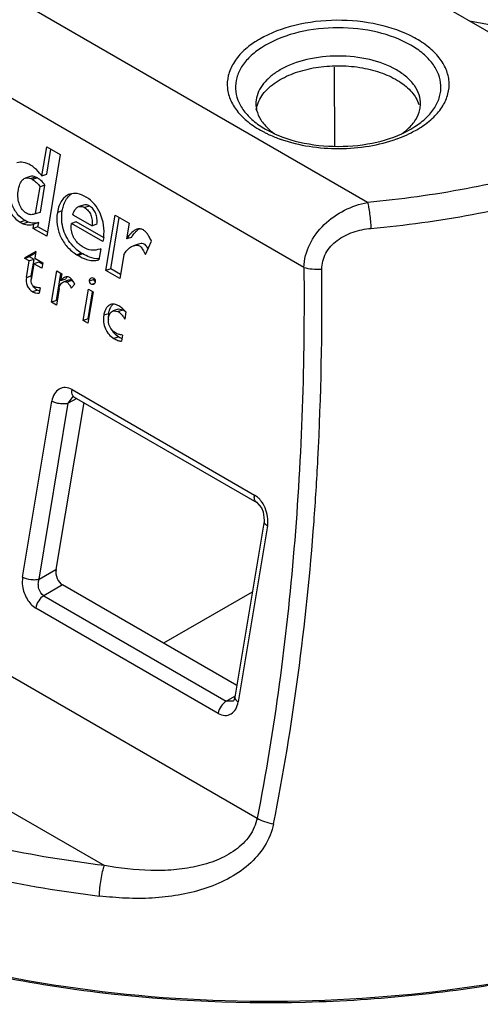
# Model space of a CAD drawing. Header units: millimetres. Extents: x 141 to 298, y 47 to 566.
# Tile 9 of 18: x 241 to 261, y 500 to 542. Entities that reach past the tile are written whole.
import ezdxf

# ---------------------------------------------------------------- set-up
doc = ezdxf.new("R2010")
doc.units = ezdxf.units.MM
doc.header["$LTSCALE"] = 39.86275
doc.layers.get('0').update_dxf_attribs({"linetype": 'CONTINUOUS'})

msp = doc.modelspace()

# ---------------------------------------------------------------- linework, layer by layer
at = {"color": 7}
for p, q in [((265.146, 539.269), (233.334, 557.636)), ((255.956, 534.337), (224.79, 552.33)), ((253.243, 531.567), (223.354, 548.823)), ((254.561, 536.738), (254.546, 540.097)), ((251.61, 537.456), (251.665, 537.425)), ((257.749, 537.425), (257.804, 537.456)), ((242.074, 535.469), (242.28, 536.706)), ((242.28, 536.706), (242.859, 536.371)), ((242.281, 535.538), (242.459, 536.603)), ((242.859, 536.371), (242.28, 532.892)), ((241.572, 535.437), (241.365, 535.368)), ((241.81, 535.418), (241.603, 535.349)), ((241.886, 535.381), (241.678, 535.312)), ((242.074, 535.469), (242.281, 535.538)), ((241.806, 533.857), (241.996, 535.002)), ((242.204, 535.071), (241.996, 535.002)), ((242.013, 533.926), (242.204, 535.071)), ((243.934, 534.577), (243.97, 534.557)), ((241.806, 533.857), (242.013, 533.926)), ((242.944, 533.981), (242.736, 533.912)), ((243.852, 534.224), (243.644, 534.155)), ((244.103, 534.182), (243.896, 534.113)), ((241.359, 533.561), (241.152, 533.492)), ((241.491, 533.497), (241.284, 533.428)), ((241.806, 533.857), (241.751, 533.836)), ((243.541, 533.51), (243.333, 533.441)), ((243.395, 533.809), (244.217, 533.334)), ((244.705, 532.838), (243.541, 533.51)), ((244.803, 531.435), (245.196, 533.798)), ((245.01, 531.504), (245.374, 533.695)), ((245.196, 533.798), (245.793, 533.453)), ((241.701, 533.226), (241.732, 533.413)), ((241.908, 533.295), (241.701, 533.226)), ((242.28, 532.892), (241.701, 533.226)), ((241.939, 533.482), (241.732, 533.413)), ((241.908, 533.295), (241.939, 533.482)), ((242.309, 533.064), (241.908, 533.295)), ((244.679, 532.664), (243.333, 533.441)), ((244.424, 533.403), (244.217, 533.334)), ((245.793, 533.453), (245.681, 532.778)), ((244.71, 532.845), (244.679, 532.664)), ((245.889, 532.847), (245.681, 532.778)), ((246.492, 532.114), (246.751, 532.682)), ((241.823, 532.238), (241.349, 531.972)), ((241.823, 532.238), (241.776, 531.959)), ((244.587, 532.362), (244.509, 531.893)), ((244.587, 532.362), (244.556, 532.351)), ((244.556, 532.351), (244.587, 532.361)), ((246.195, 532.562), (245.987, 532.493)), ((241.553, 532.019), (241.346, 531.951)), ((241.346, 531.951), (241.349, 531.972)), ((241.534, 531.842), (241.346, 531.951)), ((241.557, 532.041), (241.349, 531.972)), ((241.417, 531.14), (241.534, 531.842)), ((241.741, 531.911), (241.534, 531.842)), ((241.553, 532.019), (241.557, 532.041)), ((241.741, 531.911), (241.553, 532.019)), ((241.557, 532.041), (241.814, 532.185)), ((241.624, 531.209), (241.741, 531.911)), ((241.776, 531.959), (242.114, 531.764)), ((243.77, 532.177), (243.562, 532.108)), ((243.825, 532.142), (243.618, 532.073)), ((245.568, 532.102), (245.4, 531.09)), ((241.737, 531.725), (241.624, 531.045)), ((241.945, 531.793), (241.737, 531.725)), ((242.075, 531.53), (241.737, 531.725)), ((242.103, 531.702), (241.945, 531.793)), ((242.114, 531.764), (242.075, 531.53)), ((242.49, 530.082), (242.712, 531.419)), ((242.712, 531.419), (242.922, 531.297)), ((245.01, 531.504), (244.803, 531.435)), ((245.4, 531.09), (244.803, 531.435)), ((245.429, 531.262), (245.01, 531.504)), ((241.417, 531.14), (241.624, 531.209)), ((242.697, 530.151), (242.889, 531.303)), ((242.922, 531.297), (242.872, 530.994)), ((243.08, 531.063), (242.872, 530.994)), ((243.212, 531.023), (243.004, 530.954)), ((243.351, 531.009), (243.144, 530.94)), ((244.299, 531.051), (244.092, 530.982)), ((244.217, 531.116), (244.181, 531.107)), ((241.888, 530.595), (241.681, 530.526)), ((241.999, 530.704), (241.96, 530.469)), ((242.81, 530.67), (242.693, 529.965)), ((243.325, 530.682), (243.476, 530.85)), ((243.836, 529.305), (244.058, 530.642)), ((244.058, 530.642), (244.261, 530.525)), ((244.272, 530.863), (244.235, 530.851)), ((244.235, 530.851), (244.273, 530.857)), ((242.697, 530.151), (242.49, 530.082)), ((242.721, 530.137), (242.697, 530.151)), ((244.261, 530.525), (244.039, 529.188)), ((244.043, 529.374), (244.235, 530.529)), ((242.693, 529.965), (242.49, 530.082)), ((245.322, 529.783), (245.115, 529.714)), ((245.115, 529.714), (245.331, 529.682)), ((245.538, 529.751), (245.322, 529.783)), ((245.538, 529.751), (245.331, 529.682)), ((244.043, 529.374), (243.836, 529.305)), ((244.039, 529.188), (243.836, 529.305)), ((244.067, 529.36), (244.043, 529.374)), ((244.919, 529.596), (244.712, 529.527)), ((245.657, 529.673), (245.606, 529.369)), ((245.349, 528.611), (245.141, 528.542)), ((245.512, 528.682), (245.469, 528.424)), ((217.872, 527.38), (251.254, 508.108)), ((243.36, 526.363), (251.138, 521.872)), ((243.202, 525.779), (243.411, 526.069)), ((243.559, 525.985), (243.202, 525.779)), ((243.455, 526.045), (251.234, 521.554)), ((241.255, 518.371), (242.502, 525.868)), ((241.954, 518.281), (243.202, 525.779)), ((243.86, 525.811), (242.677, 518.699)), ((218.854, 521.031), (244.738, 506.088)), ((251.547, 520.758), (250.3, 513.26)), ((251.695, 520.561), (250.447, 513.064)), ((241.954, 518.281), (242.677, 518.699)), ((242.955, 518.043), (242.157, 517.582)), ((250.382, 513.755), (242.955, 518.043)), ((242.157, 517.582), (249.936, 513.092)), ((251.045, 517.737), (247.266, 515.555)), ((249.59, 512.569), (241.812, 517.059)), ((249.936, 513.092), (250.307, 513.306)), ((250.229, 513.092), (249.936, 513.092)), ((250.239, 513.102), (250.229, 513.092)), ((250.23, 513.092), (250.229, 513.092))]:
    msp.add_line(p, q, dxfattribs=at)
for points in [[(243.403, 526.066), (243.401, 526.066), (243.42, 526.061), (243.455, 526.045)], [(251.234, 521.554), (251.244, 521.548), (251.434, 521.33), (251.511, 521.154), (251.551, 520.785), (251.547, 520.758)], [(250.3, 513.26), (250.251, 513.118), (250.239, 513.102)]]:
    msp.add_lwpolyline(points, dxfattribs=at)
for centre, radius, start, end in [((253.494, 537.597), 4.267, 119.978, 122.9448), ((253.584, 537.61), 3.951, 119.978, 122.9448), ((253.785, 537.275), 3.12, 119.9772, 124.4868), ((252.393, 538.547), 1.195, 181.2865, 193.302), ((257.024, 538.547), 1.191, 347.7451, 358.7294), ((255.83, 540.879), 3.951, 299.978, 302.9448), ((255.698, 541.515), 4.715, 296.7783, 299.9565), ((255.92, 541.126), 4.267, 299.978, 302.9448), ((254.239, 542.697), 6.009, 250.0133, 250.5353), ((254.263, 542.764), 6.08, 250.5351, 250.972), ((255.192, 542.649), 5.958, 289.7092, 290.2063), ((241.36, 534.76), 0.637, 59.9938, 67.5342), ((241.567, 534.829), 0.637, 59.9938, 67.5342), ((243.689, 534.141), 0.653, 122.2037, 131.3386), ((244.725, 533.73), 1.823, 223.4673, 227.4078), ((244.752, 533.76), 1.863, 227.4282, 235.1437), ((244.775, 533.794), 1.904, 235.1323, 238.1149), ((246.08, 532.151), 0.554, 34.3097, 35.4601), ((242.298, 531.096), 0.683, 170.5287, 184.2789), ((243.56, 530.723), 0.588, 135.4452, 139.3468), ((244.441, 531.062), 0.142, 213.9808, 227.9946), ((242.119, 531.073), 0.533, 254.3461, 255.4473), ((245.919, 529.431), 1.014, 170.6203, 185.8132), ((245.866, 529.405), 0.955, 207.0874, 212.2424), ((245.825, 529.378), 0.906, 212.2029, 222.2523), ((245.985, 529.711), 1.271, 239.9793, 245.2022), ((245.918, 529.567), 1.112, 245.1917, 247.8203)]:
    msp.add_arc(centre, radius, start, end, dxfattribs=at)
msp.add_ellipse((243.031, 518.495), major_axis=(-0.147, 0.485), ratio=0.680501, start_param=0.943569, end_param=2.514366, dxfattribs=at)
for points, knots in [([(258.24, 537.546), (258.432, 537.67), (258.777, 537.936), (259.176, 538.415), (259.411, 538.938), (259.464, 539.486), (259.327, 540.026), (259.015, 540.531), (258.547, 540.985), (257.705, 541.53), (256.381, 541.984), (254.64, 542.156), (252.908, 541.957), (251.827, 541.562), (251.362, 541.293)], [0, 0, 0, 0, 0.058596, 0.111083, 0.158661, 0.203783, 0.249645, 0.299208, 0.354374, 0.415837, 0.555449, 0.708967, 0.861915, 1, 1, 1, 1]), ([(260.303, 542.065), (260.509, 542.028), (260.921, 541.951), (261.543, 541.842), (262.171, 541.748), (262.598, 541.71), (262.813, 541.721)], [0, 0, 0, 0, 0.247518, 0.495728, 0.746044, 1, 1, 1, 1]), ([(257.804, 541.033), (257.364, 541.287), (256.342, 541.657), (254.707, 541.835), (253.072, 541.657), (252.049, 541.287), (251.61, 541.033)], [0, 0, 0, 0, 0.237225, 0.500001, 0.762776, 1, 1, 1, 1]), ([(251.173, 541.178), (250.979, 541.051), (250.628, 540.78), (250.225, 540.291), (249.993, 539.755), (249.953, 539.196), (250.108, 538.647), (250.444, 538.137), (250.939, 537.682), (251.341, 537.435), (251.561, 537.322)], [0, 0, 0, 0, 0.140133, 0.265395, 0.378866, 0.486756, 0.597044, 0.71691, 0.850764, 1, 1, 1, 1]), ([(251.435, 540.926), (251.261, 540.813), (250.947, 540.571), (250.58, 540.137), (250.36, 539.664), (250.301, 539.168), (250.411, 538.676), (250.678, 538.214), (251.086, 537.795), (251.424, 537.563), (251.61, 537.456)], [0, 0, 0, 0, 0.141683, 0.268854, 0.384224, 0.493381, 0.603712, 0.722231, 0.853702, 1, 1, 1, 1]), ([(257.979, 537.563), (258.153, 537.676), (258.467, 537.918), (258.833, 538.351), (259.054, 538.825), (259.113, 539.321), (259.003, 539.813), (258.736, 540.275), (258.327, 540.694), (257.99, 540.926), (257.804, 541.033)], [0, 0, 0, 0, 0.141683, 0.268854, 0.384224, 0.493381, 0.603712, 0.722231, 0.853702, 1, 1, 1, 1]), ([(257.188, 539.978), (256.836, 540.181), (256.017, 540.478), (254.707, 540.62), (253.397, 540.478), (252.578, 540.181), (252.226, 539.978)], [0, 0, 0, 0, 0.237225, 0.500001, 0.762776, 1, 1, 1, 1]), ([(252.018, 539.847), (251.891, 539.759), (251.662, 539.573), (251.394, 539.245), (251.23, 538.89), (251.196, 538.641), (251.198, 538.52)], [0, 0, 0, 0, 0.285001, 0.542255, 0.777259, 1, 1, 1, 1]), ([(252.232, 539.566), (252.47, 539.703), (253.003, 539.93), (253.875, 540.124), (254.805, 540.181), (255.727, 540.095), (256.58, 539.872), (257.303, 539.527), (257.852, 539.08), (258.084, 538.701), (258.146, 538.511)], [0, 0, 0, 0, 0.124832, 0.261696, 0.404711, 0.54699, 0.681784, 0.803529, 0.909191, 1, 1, 1, 1]), ([(258.215, 538.52), (258.218, 538.656), (258.174, 538.939), (257.964, 539.335), (257.627, 539.692), (257.344, 539.887), (257.188, 539.978)], [0, 0, 0, 0, 0.217829, 0.450656, 0.709825, 1, 1, 1, 1]), ([(251.263, 538.498), (251.331, 538.712), (251.603, 539.139), (252.002, 539.433), (252.232, 539.566)], [0, 0, 0, 0, 0.457579, 1, 1, 1, 1]), ([(271.125, 538.818), (270.07, 538.203), (267.798, 537.086), (264.118, 535.79), (260.132, 534.843), (257.367, 534.464), (255.956, 534.337)], [0, 0, 0, 0, 0.229853, 0.475303, 0.733287, 1, 1, 1, 1]), ([(251.23, 538.272), (251.265, 538.125), (251.398, 537.826), (251.611, 537.582), (251.736, 537.468)], [0, 0, 0, 0, 0.472826, 1, 1, 1, 1]), ([(257.678, 537.467), (257.805, 537.584), (258.023, 537.834), (258.156, 538.142), (258.188, 538.294)], [0, 0, 0, 0, 0.527631, 1, 1, 1, 1]), ([(256.103, 533.23), (257.551, 533.36), (260.39, 533.748), (264.484, 534.715), (268.269, 536.038), (270.609, 537.179), (271.696, 537.806)], [0, 0, 0, 0, 0.266486, 0.524361, 0.769875, 1, 1, 1, 1]), ([(251.561, 537.322), (251.61, 537.297), (251.814, 537.196), (252.024, 537.109), (252.186, 537.051)], [0, 0, 0, 0, 0.243441, 1, 1, 1, 1]), ([(251.665, 537.425), (252.097, 537.184), (253.102, 536.833), (254.707, 536.663), (256.312, 536.833), (257.317, 537.184), (257.749, 537.425)], [0, 0, 0, 0, 0.235609, 0.499998, 0.764388, 1, 1, 1, 1]), ([(251.736, 537.468), (251.755, 537.45), (251.835, 537.379), (251.92, 537.313), (251.987, 537.266)], [0, 0, 0, 0, 0.243598, 1, 1, 1, 1]), ([(257.249, 537.058), (257.299, 537.077), (257.494, 537.151), (257.684, 537.236), (257.822, 537.306)], [0, 0, 0, 0, 0.25598, 1, 1, 1, 1]), ([(257.427, 537.266), (257.45, 537.282), (257.536, 537.345), (257.619, 537.414), (257.678, 537.467)], [0, 0, 0, 0, 0.256473, 1, 1, 1, 1]), ([(252.281, 537.017), (252.666, 536.884), (253.483, 536.689), (254.746, 536.597), (256.007, 536.701), (256.819, 536.904), (257.201, 537.041)], [0, 0, 0, 0, 0.244335, 0.500749, 0.756782, 1, 1, 1, 1]), ([(241.595, 535.923), (241.499, 535.978), (241.306, 536.058), (241.093, 536.046), (241.005, 536.017)], [0, 0, 0, 0, 0.542271, 1, 1, 1, 1]), ([(242.074, 535.469), (242.043, 535.507), (241.927, 535.65), (241.797, 535.783), (241.688, 535.863)], [0, 0, 0, 0, 0.267006, 1, 1, 1, 1]), ([(240.475, 535.213), (240.447, 535.041), (240.438, 534.693), (240.556, 534.2), (240.789, 533.778), (241.023, 533.566), (241.152, 533.492)], [0, 0, 0, 0, 0.268653, 0.527403, 0.771567, 1, 1, 1, 1]), ([(241.359, 533.561), (241.231, 533.635), (240.997, 533.847), (240.764, 534.269), (240.645, 534.762), (240.654, 535.109), (240.683, 535.282)], [0, 0, 0, 0, 0.228433, 0.472597, 0.731347, 1, 1, 1, 1]), ([(241.073, 534.869), (241.083, 534.934), (241.115, 535.072), (241.197, 535.259), (241.309, 535.349), (241.365, 535.368)], [0, 0, 0, 0, 0.327351, 0.707895, 1, 1, 1, 1]), ([(241.365, 535.368), (241.401, 535.38), (241.484, 535.388), (241.563, 535.365), (241.603, 535.349)], [0, 0, 0, 0, 0.46727, 1, 1, 1, 1]), ([(241.81, 535.418), (241.771, 535.434), (241.691, 535.457), (241.608, 535.449), (241.572, 535.437)], [0, 0, 0, 0, 0.53273, 1, 1, 1, 1]), ([(241.678, 535.312), (241.74, 535.276), (241.857, 535.181), (241.954, 535.067), (241.996, 535.002)], [0, 0, 0, 0, 0.48293, 1, 1, 1, 1]), ([(241.969, 535.324), (241.962, 535.329), (241.935, 535.349), (241.907, 535.368), (241.886, 535.381)], [0, 0, 0, 0, 0.260064, 1, 1, 1, 1]), ([(242.204, 535.071), (242.156, 535.144), (242.079, 535.232), (241.992, 535.307), (241.969, 535.324)], [0, 0, 0, 0, 0.755871, 1, 1, 1, 1]), ([(241.364, 533.911), (241.303, 533.957), (241.193, 534.077), (241.047, 534.398), (241.042, 534.683), (241.073, 534.869)], [0, 0, 0, 0, 0.220788, 0.457155, 1, 1, 1, 1]), ([(243.266, 534.687), (243.199, 534.665), (243.069, 534.594), (242.913, 534.421), (242.797, 534.188), (242.752, 534.009), (242.736, 533.912)], [0, 0, 0, 0, 0.213216, 0.441713, 0.700461, 1, 1, 1, 1]), ([(242.944, 533.981), (242.955, 534.051), (243.008, 534.287), (243.129, 534.518), (243.258, 534.631)], [0, 0, 0, 0, 0.290924, 1, 1, 1, 1]), ([(243.934, 534.577), (243.825, 534.64), (243.606, 534.731), (243.365, 534.72), (243.266, 534.687)], [0, 0, 0, 0, 0.544617, 1, 1, 1, 1]), ([(244.71, 532.845), (244.752, 533.19), (244.663, 533.864), (244.229, 534.407), (243.97, 534.557)], [0, 0, 0, 0, 0.537024, 1, 1, 1, 1]), ([(253.243, 531.567), (253.258, 531.904), (253.438, 532.588), (254.075, 533.434), (254.947, 534.039), (255.617, 534.269), (255.956, 534.337)], [0, 0, 0, 0, 0.243157, 0.495301, 0.749928, 1, 1, 1, 1]), ([(255.956, 534.337), (255.975, 534.268), (256.009, 534.104), (256.066, 533.736), (256.093, 533.435), (256.103, 533.229)], [0, 0, 0, 0, 0.192381, 0.447148, 1, 1, 1, 1]), ([(242.736, 533.912), (242.707, 533.737), (242.7, 533.38), (242.849, 532.871), (243.139, 532.429), (243.412, 532.202), (243.562, 532.108)], [0, 0, 0, 0, 0.254667, 0.500826, 0.746863, 1, 1, 1, 1]), ([(243.402, 532.476), (243.219, 532.67), (242.932, 533.151), (242.899, 533.712), (242.944, 533.981)], [0, 0, 0, 0, 0.494065, 1, 1, 1, 1]), ([(243.395, 533.809), (243.407, 533.854), (243.442, 533.951), (243.517, 534.08), (243.602, 534.141), (243.644, 534.155)], [0, 0, 0, 0, 0.317159, 0.69751, 1, 1, 1, 1]), ([(243.644, 534.155), (243.682, 534.168), (243.773, 534.172), (243.855, 534.136), (243.896, 534.113)], [0, 0, 0, 0, 0.458172, 1, 1, 1, 1]), ([(244.103, 534.182), (244.062, 534.205), (243.981, 534.241), (243.89, 534.237), (243.852, 534.224)], [0, 0, 0, 0, 0.541828, 1, 1, 1, 1]), ([(243.896, 534.113), (243.956, 534.078), (244.065, 533.986), (244.174, 533.797), (244.227, 533.573), (244.226, 533.415), (244.217, 533.334)], [0, 0, 0, 0, 0.233152, 0.471261, 0.725286, 1, 1, 1, 1]), ([(244.424, 533.403), (244.434, 533.484), (244.435, 533.642), (244.381, 533.865), (244.272, 534.055), (244.163, 534.147), (244.103, 534.182)], [0, 0, 0, 0, 0.274714, 0.528739, 0.766848, 1, 1, 1, 1]), ([(241.152, 533.492), (241.163, 533.485), (241.206, 533.461), (241.25, 533.44), (241.284, 533.428)], [0, 0, 0, 0, 0.260539, 1, 1, 1, 1]), ([(241.491, 533.497), (241.48, 533.501), (241.435, 533.519), (241.391, 533.542), (241.359, 533.561)], [0, 0, 0, 0, 0.241453, 1, 1, 1, 1]), ([(241.751, 533.836), (241.697, 533.818), (241.579, 533.799), (241.47, 533.847), (241.42, 533.876)], [0, 0, 0, 0, 0.497159, 1, 1, 1, 1]), ([(241.939, 533.482), (241.868, 533.459), (241.714, 533.435), (241.563, 533.47), (241.491, 533.497)], [0, 0, 0, 0, 0.497783, 1, 1, 1, 1]), ([(241.284, 533.428), (241.355, 533.402), (241.506, 533.366), (241.66, 533.39), (241.732, 533.413)], [0, 0, 0, 0, 0.502217, 1, 1, 1, 1]), ([(243.64, 532.577), (243.525, 532.679), (243.338, 532.953), (243.315, 533.281), (243.333, 533.441)], [0, 0, 0, 0, 0.487414, 1, 1, 1, 1]), ([(246.125, 533.193), (246.045, 533.166), (245.874, 533.039), (245.75, 532.877), (245.681, 532.778)], [0, 0, 0, 0, 0.415032, 1, 1, 1, 1]), ([(245.889, 532.847), (245.903, 532.868), (245.958, 532.945), (246.017, 533.018), (246.063, 533.068)], [0, 0, 0, 0, 0.272882, 1, 1, 1, 1]), ([(246.063, 533.068), (246.077, 533.083), (246.129, 533.136), (246.186, 533.184), (246.231, 533.212)], [0, 0, 0, 0, 0.275766, 1, 1, 1, 1]), ([(246.4, 533.161), (246.358, 533.185), (246.267, 533.22), (246.169, 533.208), (246.125, 533.193)], [0, 0, 0, 0, 0.50891, 1, 1, 1, 1]), ([(246.751, 532.682), (246.721, 532.741), (246.665, 532.848), (246.582, 532.987), (246.498, 533.092), (246.433, 533.142), (246.4, 533.161)], [0, 0, 0, 0, 0.334063, 0.596603, 0.809452, 1, 1, 1, 1]), ([(254.01, 531.49), (254.008, 531.723), (254.132, 532.21), (254.649, 532.758), (255.336, 533.102), (255.845, 533.206), (256.103, 533.229)], [0, 0, 0, 0, 0.235238, 0.480976, 0.738082, 1, 1, 1, 1]), ([(243.842, 532.43), (243.825, 532.44), (243.754, 532.484), (243.688, 532.535), (243.64, 532.577)], [0, 0, 0, 0, 0.242871, 1, 1, 1, 1]), ([(244.556, 532.351), (244.436, 532.311), (244.181, 532.266), (243.946, 532.37), (243.842, 532.43)], [0, 0, 0, 0, 0.512809, 1, 1, 1, 1]), ([(245.568, 532.102), (245.599, 532.155), (245.705, 532.316), (245.862, 532.452), (245.987, 532.493)], [0, 0, 0, 0, 0.319936, 1, 1, 1, 1]), ([(245.987, 532.493), (246.018, 532.503), (246.078, 532.517), (246.162, 532.515), (246.233, 532.494), (246.289, 532.451), (246.335, 532.39), (246.401, 532.277), (246.452, 532.182), (246.492, 532.114)], [0, 0, 0, 0, 0.139016, 0.255432, 0.352463, 0.444431, 0.546997, 0.670034, 1, 1, 1, 1]), ([(246.531, 532.473), (246.515, 532.496), (246.479, 532.539), (246.4, 532.58), (246.302, 532.588), (246.232, 532.574), (246.195, 532.562)], [0, 0, 0, 0, 0.225858, 0.437087, 0.687709, 1, 1, 1, 1]), ([(246.602, 532.355), (246.596, 532.365), (246.576, 532.402), (246.555, 532.438), (246.537, 532.464)], [0, 0, 0, 0, 0.275999, 1, 1, 1, 1]), ([(243.562, 532.108), (243.567, 532.105), (243.586, 532.093), (243.604, 532.081), (243.618, 532.073)], [0, 0, 0, 0, 0.264354, 1, 1, 1, 1]), ([(243.618, 532.073), (243.732, 532.007), (243.928, 531.909), (244.236, 531.848), (244.419, 531.867), (244.509, 531.893)], [0, 0, 0, 0, 0.42176, 0.697491, 1, 1, 1, 1]), ([(243.825, 532.142), (243.821, 532.144), (243.802, 532.156), (243.784, 532.168), (243.77, 532.177)], [0, 0, 0, 0, 0.238283, 1, 1, 1, 1]), ([(244.508, 531.93), (244.37, 531.926), (244.127, 531.979), (243.914, 532.091), (243.825, 532.142)], [0, 0, 0, 0, 0.575355, 1, 1, 1, 1]), ([(253.243, 531.567), (253.287, 527.569), (253.027, 519.704), (251.991, 511.896), (251.254, 508.108)], [0, 0, 0, 0, 0.508806, 1, 1, 1, 1]), ([(253.243, 531.567), (253.358, 531.534), (253.614, 531.493), (253.872, 531.486), (254.01, 531.49)], [0, 0, 0, 0, 0.465711, 1, 1, 1, 1]), ([(253.676, 520.739), (253.742, 521.624), (253.967, 525.203), (254.03, 528.792), (254.01, 531.49)], [0, 0, 0, 0, 0.247474, 1, 1, 1, 1]), ([(241.417, 531.14), (241.398, 531.026), (241.413, 530.841), (241.534, 530.635), (241.628, 530.557), (241.681, 530.526)], [0, 0, 0, 0, 0.49274, 0.740721, 1, 1, 1, 1]), ([(241.999, 530.704), (241.955, 530.701), (241.867, 530.702), (241.733, 530.741), (241.615, 530.859), (241.614, 530.982), (241.624, 531.045)], [0, 0, 0, 0, 0.216586, 0.441855, 0.679853, 1, 1, 1, 1]), ([(243.07, 531.158), (243.056, 531.153), (242.993, 531.126), (242.941, 531.078), (242.906, 531.038)], [0, 0, 0, 0, 0.209944, 1, 1, 1, 1]), ([(243.234, 531.149), (243.21, 531.16), (243.154, 531.175), (243.097, 531.167), (243.07, 531.158)], [0, 0, 0, 0, 0.4784, 1, 1, 1, 1]), ([(243.351, 531.009), (243.33, 531.021), (243.283, 531.037), (243.234, 531.03), (243.212, 531.023)], [0, 0, 0, 0, 0.506873, 1, 1, 1, 1]), ([(243.476, 530.85), (243.447, 530.905), (243.395, 531.003), (243.322, 531.091), (243.282, 531.12)], [0, 0, 0, 0, 0.558001, 1, 1, 1, 1]), ([(243.425, 530.936), (243.421, 530.941), (243.405, 530.96), (243.389, 530.979), (243.375, 530.991)], [0, 0, 0, 0, 0.274579, 1, 1, 1, 1]), ([(244.181, 531.107), (244.155, 531.098), (244.102, 531.07), (244.089, 531.01), (244.092, 530.982)], [0, 0, 0, 0, 0.496333, 1, 1, 1, 1]), ([(244.092, 530.982), (244.094, 530.946), (244.129, 530.876), (244.201, 530.85), (244.235, 530.851)], [0, 0, 0, 0, 0.519218, 1, 1, 1, 1]), ([(244.361, 531.005), (244.358, 531.04), (244.322, 531.107), (244.248, 531.122), (244.217, 531.116)], [0, 0, 0, 0, 0.52247, 1, 1, 1, 1]), ([(244.274, 530.857), (244.302, 530.867), (244.354, 530.909), (244.365, 530.974), (244.361, 531.005)], [0, 0, 0, 0, 0.484926, 1, 1, 1, 1]), ([(244.323, 530.982), (244.313, 530.997), (244.303, 531.02), (244.3, 531.045), (244.299, 531.051)], [0, 0, 0, 0, 0.736181, 1, 1, 1, 1]), ([(241.888, 530.595), (241.869, 530.606), (241.799, 530.652), (241.74, 530.716), (241.706, 530.769)], [0, 0, 0, 0, 0.260482, 1, 1, 1, 1]), ([(241.975, 530.56), (241.967, 530.562), (241.937, 530.571), (241.908, 530.583), (241.888, 530.595)], [0, 0, 0, 0, 0.261294, 1, 1, 1, 1]), ([(242.81, 530.67), (242.815, 530.7), (242.838, 530.798), (242.897, 530.892), (242.957, 530.931)], [0, 0, 0, 0, 0.296828, 1, 1, 1, 1]), ([(243.057, 530.963), (243.079, 530.963), (243.11, 530.957), (243.137, 530.944), (243.144, 530.94)], [0, 0, 0, 0, 0.738667, 1, 1, 1, 1]), ([(243.144, 530.94), (243.15, 530.936), (243.178, 530.916), (243.201, 530.889), (243.217, 530.866)], [0, 0, 0, 0, 0.200948, 1, 1, 1, 1]), ([(243.217, 530.866), (243.228, 530.853), (243.269, 530.794), (243.303, 530.731), (243.325, 530.682)], [0, 0, 0, 0, 0.241951, 1, 1, 1, 1]), ([(241.681, 530.526), (241.723, 530.502), (241.817, 530.475), (241.912, 530.467), (241.96, 530.469)], [0, 0, 0, 0, 0.505424, 1, 1, 1, 1]), ([(245.006, 529.985), (244.969, 529.973), (244.896, 529.931), (244.81, 529.829), (244.746, 529.691), (244.721, 529.585), (244.712, 529.527)], [0, 0, 0, 0, 0.204876, 0.430073, 0.691839, 1, 1, 1, 1]), ([(244.919, 529.596), (244.922, 529.611), (244.932, 529.669), (244.947, 529.725), (244.962, 529.766)], [0, 0, 0, 0, 0.265314, 1, 1, 1, 1]), ([(244.92, 529.432), (244.931, 529.497), (244.968, 529.615), (245.065, 529.697), (245.115, 529.714)], [0, 0, 0, 0, 0.560393, 1, 1, 1, 1]), ([(244.962, 529.766), (244.964, 529.774), (244.975, 529.803), (244.988, 529.832), (244.999, 529.853)], [0, 0, 0, 0, 0.259549, 1, 1, 1, 1]), ([(244.999, 529.853), (245.007, 529.867), (245.037, 529.92), (245.077, 529.969), (245.111, 529.997)], [0, 0, 0, 0, 0.269808, 1, 1, 1, 1]), ([(245.349, 529.927), (245.293, 529.959), (245.181, 530.007), (245.057, 530.002), (245.006, 529.985)], [0, 0, 0, 0, 0.547696, 1, 1, 1, 1]), ([(245.657, 529.673), (245.611, 529.722), (245.518, 529.818), (245.407, 529.893), (245.349, 529.927)], [0, 0, 0, 0, 0.501084, 1, 1, 1, 1]), ([(245.65, 529.667), (245.641, 529.675), (245.607, 529.707), (245.568, 529.734), (245.538, 529.751)], [0, 0, 0, 0, 0.265865, 1, 1, 1, 1]), ([(244.712, 529.527), (244.68, 529.337), (244.726, 528.943), (244.984, 528.633), (245.141, 528.542)], [0, 0, 0, 0, 0.513554, 1, 1, 1, 1]), ([(245.219, 528.774), (245.112, 528.836), (244.925, 529.034), (244.899, 529.304), (244.92, 529.432)], [0, 0, 0, 0, 0.488246, 1, 1, 1, 1]), ([(245.331, 529.682), (245.379, 529.654), (245.452, 529.596), (245.537, 529.484), (245.582, 529.411), (245.606, 529.369)], [0, 0, 0, 0, 0.394099, 0.653849, 1, 1, 1, 1]), ([(245.141, 528.542), (245.197, 528.51), (245.282, 528.469), (245.393, 528.433), (245.445, 528.424), (245.469, 528.424)], [0, 0, 0, 0, 0.55311, 0.799199, 1, 1, 1, 1]), ([(245.512, 528.682), (245.459, 528.69), (245.357, 528.707), (245.262, 528.749), (245.219, 528.774)], [0, 0, 0, 0, 0.516304, 1, 1, 1, 1]), ([(243.36, 526.363), (243.274, 526.413), (243.129, 526.462), (242.937, 526.443), (242.762, 526.371), (242.584, 526.178), (242.52, 525.977), (242.502, 525.868)], [0, 0, 0, 0, 0.250719, 0.366341, 0.48065, 0.7218, 1, 1, 1, 1]), ([(243.455, 526.045), (243.409, 526.071), (243.343, 526.183), (243.349, 526.301), (243.36, 526.363)], [0, 0, 0, 0, 0.457698, 1, 1, 1, 1]), ([(243.202, 525.779), (243.155, 525.763), (243.041, 525.745), (242.858, 525.751), (242.671, 525.791), (242.553, 525.839), (242.502, 525.868)], [0, 0, 0, 0, 0.206627, 0.47426, 0.75773, 1, 1, 1, 1]), ([(251.234, 521.554), (251.188, 521.58), (251.122, 521.692), (251.128, 521.81), (251.138, 521.872)], [0, 0, 0, 0, 0.457654, 1, 1, 1, 1]), ([(251.36, 521.69), (251.343, 521.709), (251.276, 521.777), (251.199, 521.837), (251.138, 521.872)], [0, 0, 0, 0, 0.26152, 1, 1, 1, 1]), ([(251.71, 520.758), (251.71, 521.012), (251.614, 521.357), (251.415, 521.629), (251.36, 521.69)], [0, 0, 0, 0, 0.755365, 1, 1, 1, 1]), ([(244.738, 506.088), (241.678, 506.464), (237.208, 507.387), (231.668, 509.417), (228.006, 511.23), (224.825, 513.328), (222.189, 515.675), (220.153, 518.226), (219.2, 520.094), (218.854, 521.031)], [0, 0, 0, 0, 0.296276, 0.435304, 0.566186, 0.687996, 0.800422, 0.903941, 1, 1, 1, 1]), ([(251.547, 520.758), (251.544, 520.741), (251.55, 520.691), (251.604, 520.62), (251.662, 520.58), (251.695, 520.561)], [0, 0, 0, 0, 0.196972, 0.555491, 1, 1, 1, 1]), ([(251.695, 520.561), (251.697, 520.577), (251.707, 520.642), (251.71, 520.708), (251.71, 520.758)], [0, 0, 0, 0, 0.244066, 1, 1, 1, 1]), ([(251.952, 507.867), (252.371, 509.967), (253.069, 514.245), (253.513, 518.556), (253.676, 520.739)], [0, 0, 0, 0, 0.494548, 1, 1, 1, 1]), ([(216.737, 520.459), (216.737, 519.539), (216.963, 517.66), (217.96, 514.929), (219.585, 512.318), (221.799, 509.872), (224.556, 507.63), (227.807, 505.628), (231.492, 503.9), (235.544, 502.475), (239.892, 501.379), (246.019, 500.375), (253.877, 500.047), (263.076, 501.085), (268.946, 502.76), (271.676, 503.852)], [0, 0, 0, 0, 0.042817, 0.087154, 0.13428, 0.185073, 0.239996, 0.299143, 0.362312, 0.429064, 0.498783, 0.570724, 0.717755, 0.863143, 1, 1, 1, 1]), ([(264.994, 501.799), (262.301, 501.162), (256.742, 500.303), (248.328, 500.193), (240.107, 501.234), (233.664, 503.053), (229.029, 505.058), (225.96, 506.758), (223.266, 508.661), (220.988, 510.744), (219.16, 512.977), (217.811, 515.332), (216.968, 517.775), (216.755, 519.449), (216.739, 520.273)], [0, 0, 0, 0, 0.145058, 0.293573, 0.439738, 0.578024, 0.642814, 0.704087, 0.761601, 0.815304, 0.865379, 0.912294, 0.956818, 1, 1, 1, 1]), ([(217.881, 520.175), (218.237, 519.21), (219.218, 517.287), (221.314, 514.66), (224.029, 512.244), (227.304, 510.083), (231.074, 508.217), (235.263, 506.682), (239.787, 505.507), (242.927, 504.987), (244.53, 504.79)], [0, 0, 0, 0, 0.096029, 0.199521, 0.31192, 0.433697, 0.564537, 0.70352, 0.849244, 1, 1, 1, 1]), ([(241.255, 518.371), (241.234, 518.248), (241.235, 517.923), (241.398, 517.442), (241.658, 517.148), (241.812, 517.059)], [0, 0, 0, 0, 0.249826, 0.64304, 1, 1, 1, 1]), ([(241.954, 518.281), (241.905, 518.265), (241.788, 518.247), (241.549, 518.257), (241.361, 518.309), (241.255, 518.371)], [0, 0, 0, 0, 0.215089, 0.487775, 1, 1, 1, 1]), ([(242.157, 517.582), (242.054, 517.642), (241.945, 517.824), (241.915, 518.078), (241.934, 518.216), (241.954, 518.281)], [0, 0, 0, 0, 0.466571, 0.733709, 1, 1, 1, 1]), ([(242.157, 517.582), (242.069, 517.531), (241.917, 517.371), (241.83, 517.169), (241.812, 517.059)], [0, 0, 0, 0, 0.478131, 1, 1, 1, 1]), ([(249.936, 513.092), (249.847, 513.041), (249.695, 512.88), (249.608, 512.679), (249.59, 512.569)], [0, 0, 0, 0, 0.478132, 1, 1, 1, 1]), ([(249.59, 512.569), (249.676, 512.519), (249.821, 512.469), (250.013, 512.488), (250.188, 512.56), (250.365, 512.754), (250.429, 512.955), (250.447, 513.064)], [0, 0, 0, 0, 0.250717, 0.366339, 0.480647, 0.7218, 1, 1, 1, 1]), ([(250.3, 513.26), (250.297, 513.243), (250.303, 513.193), (250.358, 513.122), (250.415, 513.083), (250.447, 513.064)], [0, 0, 0, 0, 0.200612, 0.561656, 1, 1, 1, 1]), ([(251.254, 508.108), (251.199, 507.84), (250.963, 507.314), (250.333, 506.712), (249.535, 506.288), (248.64, 506.021), (247.689, 505.886), (246.378, 505.854), (245.39, 505.969), (244.738, 506.088)], [0, 0, 0, 0, 0.110188, 0.225059, 0.34588, 0.471559, 0.60063, 0.73235, 1, 1, 1, 1]), ([(251.254, 508.108), (251.35, 508.048), (251.578, 507.945), (251.819, 507.886), (251.952, 507.867)], [0, 0, 0, 0, 0.459155, 1, 1, 1, 1]), ([(251.952, 507.867), (251.889, 507.532), (251.612, 506.877), (250.906, 506.08), (249.999, 505.48), (248.978, 505.062), (247.893, 504.806), (246.778, 504.683), (245.652, 504.683), (244.904, 504.748), (244.53, 504.79)], [0, 0, 0, 0, 0.116941, 0.237262, 0.360888, 0.486812, 0.614148, 0.742332, 0.871041, 1, 1, 1, 1]), ([(244.53, 504.789), (244.536, 505.026), (244.572, 505.38), (244.654, 505.811), (244.708, 506.007), (244.738, 506.088)], [0, 0, 0, 0, 0.539139, 0.804502, 1, 1, 1, 1])]:
    msp.add_open_spline(points, degree=3, knots=knots, dxfattribs=at)
for points in [[(251.215, 538.275), (251.224, 538.35), (251.241, 538.426), (251.263, 538.498)], [(241.688, 535.863), (241.658, 535.884), (241.627, 535.904), (241.595, 535.923)], [(241.42, 533.876), (241.401, 533.887), (241.382, 533.898), (241.364, 533.911)], [(242.906, 531.038), (242.894, 531.024), (242.883, 531.009), (242.872, 530.994)], [(243.08, 531.063), (243.09, 531.078), (243.102, 531.092), (243.114, 531.106)], [(243.282, 531.12), (243.267, 531.131), (243.251, 531.141), (243.234, 531.149)], [(243.375, 530.991), (243.368, 530.997), (243.36, 531.004), (243.351, 531.009)], [(244.299, 531.051), (244.298, 531.061), (244.298, 531.072), (244.3, 531.082)], [(242.957, 530.931), (242.971, 530.941), (242.987, 530.949), (243.004, 530.954)], [(243.004, 530.954), (243.021, 530.96), (243.039, 530.963), (243.057, 530.963)], [(245.349, 528.611), (245.277, 528.653), (245.211, 528.707), (245.154, 528.769)]]:
    msp.add_open_spline(points, degree=3, dxfattribs=at)

doc.saveas('drawing.dxf')
